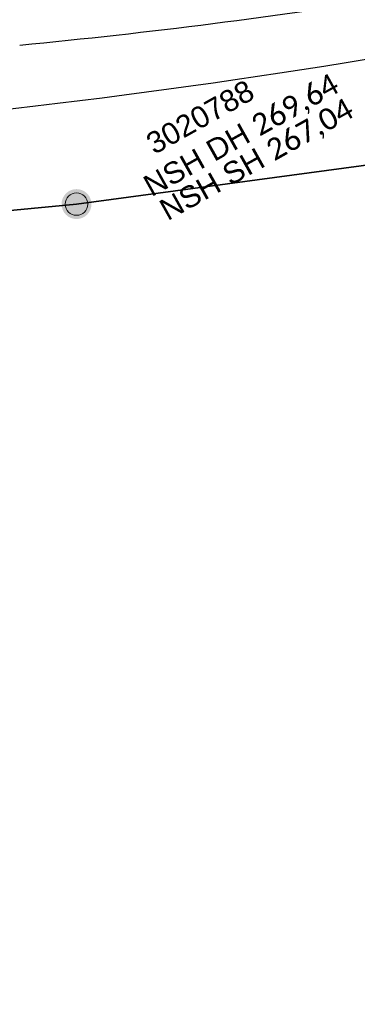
# Model space of a CAD drawing. Header units: millimetres. Extents: x 3402416 to 3403134, y 5267375 to 5268119.
# Tile 6 of 256: x 3402550 to 3402562, y 5267535 to 5267568. Entities that reach past the tile are written whole.
import ezdxf

# ---------------------------------------------------------------- set-up
doc = ezdxf.new("R2010")
doc.units = ezdxf.units.MM
doc.header["$MEASUREMENT"] = 0
for name, color, linetype, lineweight, true_color in [('ALKIS_Flurstuecksgrenze', 7, 'Continuous', 0, 0xffff80), ('ALKIS_Grenzpunkte_abgemarkt', 7, 'Continuous', 0, 0xffff80), ('ALKIS_Grenzpunkte_endgueltig', 7, 'Continuous', 0, 0x73d156), ('BetaPlan_RW_GW_Schachtnummer', 7, 'Continuous', 0, 0x0072ff)]:
    doc.layers.add(name, color=color, linetype=linetype, lineweight=lineweight, true_color=true_color)
for name, color, linetype, lineweight in [('IVK_Fahrbahnrand', 7, 'Continuous', 0), ('IVK_Rahmen Stempel', 7, 'Continuous', 0), ('IVK_RW Schachtanschrieb-Hoehen_NSH', 90, 'Continuous', 0)]:
    doc.layers.add(name, color=color, linetype=linetype, lineweight=lineweight)
doc.styles.add('Arial', font='arial.ttf')
doc.styles.add('Style-Arial Unicode MS', font='ARIALUNI.TTF')

# ---------------------------------------------------------------- blocks, each defined once
blk = doc.blocks.new('VA03A')
at = {"linetype": 'Continuous', "lineweight": 13}
h = blk.add_hatch(color=7, dxfattribs=at)
edge = h.paths.add_edge_path(flags=0)
edge.add_arc((0, 0), 0.05, 0, 360)
blk = doc.blocks.new('Grenzpunkt mit Abmarkung')
at = {"color": 0}
blk.add_circle((0, 0), 0.05, dxfattribs=at)

msp = doc.modelspace()

# ---------------------------------------------------------------- linework, layer by layer
at = {"layer": 'ALKIS_Flurstuecksgrenze', "color": 7, "linetype": 'Continuous', "lineweight": 30, "flags": 128}
for points in [[(3402461.797, 5267560.761), (3402469.973, 5267558.48), (3402479.137, 5267556.939), (3402488.422, 5267556.359), (3402497.796, 5267556.749), (3402552.35, 5267561.959), (3402567.896, 5267564.05), (3402580.752, 5267566.671), (3402594.638, 5267570.482), (3402607.524, 5267574.993), (3402621.47, 5267580.915), (3402634.266, 5267587.487), (3402711.871, 5267630.761)], [(3402463.362, 5267374.849), (3402519.243, 5267430.89), (3402536.752, 5267489.002), (3402582.042, 5267536.069), (3402567.896, 5267564.05), (3402552.35, 5267561.959), (3402497.796, 5267556.749), (3402488.422, 5267556.359), (3402479.137, 5267556.939), (3402469.973, 5267558.48), (3402461.797, 5267560.761)]]:
    msp.add_lwpolyline(points, dxfattribs=at)
at = {"layer": 'IVK_Fahrbahnrand', "color": 7, "linetype": 'Continuous', "lineweight": 30}
for centre, radius, start, end in [((3402529.87, 5267781.29), 215.01, 275.4927, 278.95319), ((3402520.417, 5267821.766), 258.346, 273.96922, 279.28476)]:
    msp.add_arc(centre, radius, start, end, dxfattribs=at)
at = {"layer": 'IVK_Rahmen Stempel', "color": 7, "linetype": 'Continuous', "lineweight": 30}
msp.add_3dface([(3402461.797, 5267374.849), (3403134.297, 5267374.849), (3403134.297, 5268117.349), (3402461.797, 5268117.349)], dxfattribs=at)
msp.add_3dface([(3402461.797, 5267374.849), (3403134.297, 5267374.849), (3403134.297, 5268117.349), (3402461.797, 5268117.349)], dxfattribs=at)

# ---------------------------------------------------------------- block references
at = {"layer": 'ALKIS_Grenzpunkte_abgemarkt', "color": 7, "xscale": 7.5, "yscale": 7.5, "zscale": 7.5}
msp.add_blockref('Grenzpunkt mit Abmarkung', (3402552.35, 5267561.959), dxfattribs=at)
at = {"layer": 'ALKIS_Grenzpunkte_endgueltig', "color": 254, "ltscale": 0.5, "true_color": 0xbfffbf, "xscale": 10, "yscale": 10, "zscale": 10}
msp.add_blockref('VA03A', (3402552.35, 5267561.959), dxfattribs=at)

# ---------------------------------------------------------------- texts
at = {"layer": 'BetaPlan_RW_GW_Schachtnummer', "color": 3, "linetype": 'Continuous', "insert": (3402554.596, 5267564.224), "char_height": 0.72, "attachment_point": 1, "rotation": 29.3419, "line_spacing_factor": 0.69, "style": 'Arial'}
msp.add_mtext('\\fArial Unicode MS|b0|i0|c00|p39;3020788', dxfattribs=at)
at = {"layer": 'IVK_RW Schachtanschrieb-Hoehen_NSH', "linetype": 'Continuous', "lineweight": 106, "char_height": 0.72, "attachment_point": 7, "rotation": 29.2655, "line_spacing_factor": 0.6, "style": 'Style-Arial Unicode MS'}
for s, insert in [('NSH DH \\fCalibri|b0|i0|c00|p39;269,64', (3402554.927, 5267562.06)), ('NSH SH \\fCalibri|b0|i0|c00|p39;267,04', (3402555.466, 5267561.261))]:
    msp.add_mtext(s, dxfattribs=dict(at, insert=insert))

doc.saveas('drawing.dxf')
